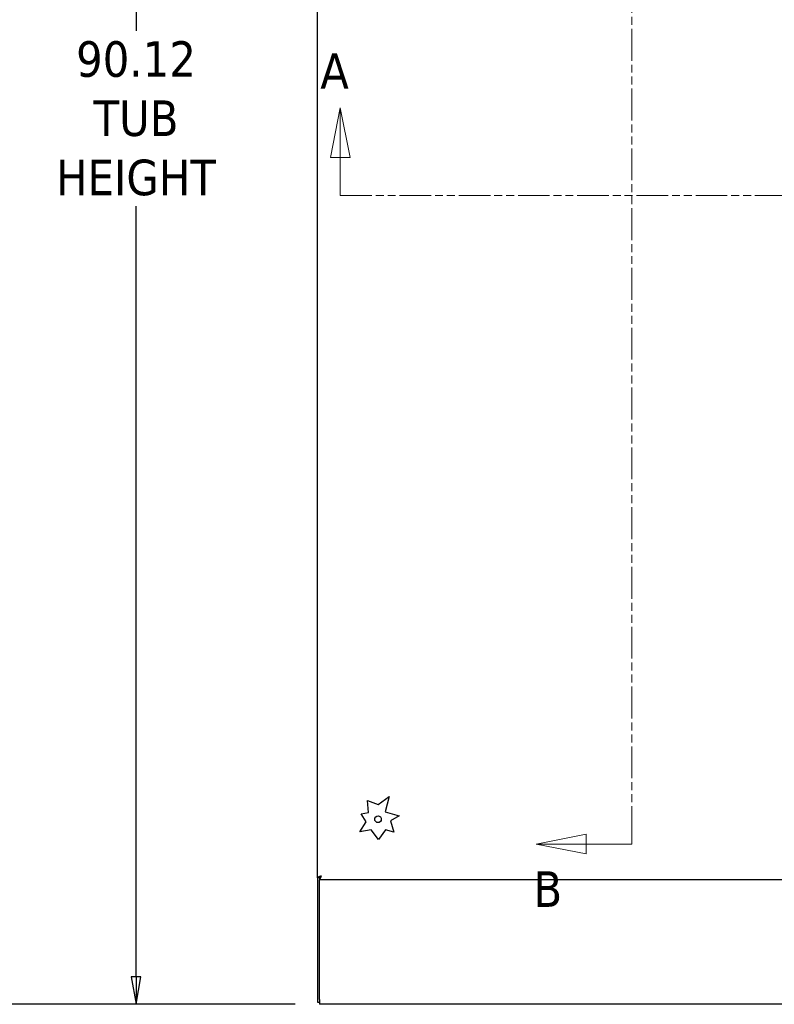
# Model space of a CAD drawing. Extents: x 785 to 1232, y 18 to 306.
# Tile 43 of 232: x 858 to 897, y 144 to 195. Entities that reach past the tile are written whole.
import ezdxf

# ---------------------------------------------------------------- set-up
doc = ezdxf.new("R2010")
doc.units = 0
doc.header["$LTSCALE"] = 4
doc.header["$MEASUREMENT"] = 0
doc.linetypes.add('DOUBLE_DASH_CHAIN', pattern=[1.2403, 0.6614, -0.0827, 0.1654, -0.0827, 0.1654, -0.0827])
doc.layers.get('0').update_dxf_attribs({"linetype": 'CONTINUOUS'})
doc.layers.get('DEFPOINTS').update_dxf_attribs({"linetype": 'CONTINUOUS'})
doc.layers.add('Section Line (ANSI)', color=7, linetype='DOUBLE_DASH_CHAIN', lineweight=5)
doc.styles.add('Note Text (ANSI)', font='tahoma.ttf')
doc.styles.add('ROMANS', font='romans.shx')
doc.dimstyles.new('Default (ANSI)', dxfattribs={"dimscale": 20, "dimtxt": 0.07, "dimasz": 0.07, "dimexe": 0.125, "dimexo": 0.0625, "dimgap": 0.031496, "dimtad": 0, "dimtih": 1, "dimtoh": 1, "dimrnd": 1e-08, "dimzin": 0, "dimdsep": 46, "dimtxsty": 'ROMANS', "dimblk": 'Filled-1', "dimcen": 0.09, "dimdle": 0.393701, "dimclrd": 256, "dimclre": 256, "dimclrt": 256, "dimadec": 0, "dimazin": 0, "dimtfac": 0.928571, "dimtofl": 0, "dimtmove": 0, "dimatfit": 3, "dimfxl": 1, "dimtolj": 1, "dimtzin": 0, "dimlwd": -1, "dimlwe": -1, "dimarcsym": 0})

# ---------------------------------------------------------------- blocks, each defined once
blk = doc.blocks.new('Filled-1')
at = {"color": 0}
for p, q in [((0, 0), (-1, 0.179)), ((-1, 0.179), (-1, -0.179)), ((-1, 0), (0, 0)), ((-1, -0.179), (0, 0))]:
    blk.add_line(p, q, dxfattribs=at)
at = {"color": 0, "flags": 128}
blk.add_lwpolyline([(-1, -0.179), (0, 0), (-1, 0.179), (-1, -0.179)], dxfattribs=at)
at = {"color": 0}
blk.add_solid([(-1, -0.179), (0, 0), (-1, 0.179), (-1, -0.179)], dxfattribs=at)
blk = doc.blocks.new('*D4')
at = {"transparency": 16777216}
for p, q in [((873.567, 236.968), (849.414, 236.968)), ((851.914, 235.568), (851.914, 195.491)), ((851.914, 145.74), (851.914, 186.436)), ((872.317, 144.34), (849.414, 144.34))]:
    blk.add_line(p, q, dxfattribs=at)
at = {"layer": 'DEFPOINTS', "color": 0, "transparency": 16777216}
for p in [(851.914, 236.968), (874.817, 236.968), (873.567, 144.34)]:
    blk.add_point(p, dxfattribs=at)
at = {"transparency": 16777216, "xscale": 1.400000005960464, "yscale": 1.400000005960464, "zscale": 1.400000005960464}
for p, rotation in [((851.914, 236.968), 90), ((851.914, 144.34), 270)]:
    blk.add_blockref('Filled-1', p, dxfattribs=dict(at, rotation=rotation))
at = {"transparency": 16777216, "insert": (851.914, 190.964), "char_height": 1.4, "attachment_point": 5, "style": 'ROMANS'}
blk.add_mtext('\\A1;\\fTahoma|b0|i0;\\H1.8200;(92.6)\\P\\fTahoma|b0|i0;\\H1.8200;TOTAL\\P\\fTahoma|b0|i0;\\H1.8200;HEIGHT', dxfattribs=at)
blk = doc.blocks.new('2dTransSection0')
at = {"layer": 'Section Line (ANSI)', "linetype": 'Continuous'}
for p, q in [((3.732, 6.2359), (3.7125, 6.1379)), ((3.732, 6.1379), (3.732, 6.2359)), ((3.7515, 6.1379), (3.732, 6.2359)), ((6.2883, 6.2325), (6.2688, 6.1345)), ((6.2883, 6.1345), (6.2883, 6.2325)), ((6.3078, 6.1345), (6.2883, 6.2325)), ((3.7125, 6.1379), (3.7515, 6.1379)), ((3.732, 6.0631), (3.732, 6.1379)), ((6.2688, 6.1345), (6.3078, 6.1345)), ((6.2883, 6.0631), (6.2883, 6.1345)), ((3.732, 6.0631), (3.7477, 6.0631)), ((6.2726, 6.0631), (6.2883, 6.0631))]:
    blk.add_line(p, q, dxfattribs=at)
at = {"layer": 'Section Line (ANSI)', "linetype": 'DOUBLE_DASH_CHAIN', "ltscale": 0.023544}
blk.add_line((3.732, 6.0631), (6.2883, 6.0631), dxfattribs=at)
at = {"layer": 'Section Line (ANSI)', "linetype": 'Continuous', "flags": 128}
for points in [[(3.7515, 6.1379), (3.732, 6.2359), (3.7125, 6.1379), (3.7515, 6.1379)], [(6.3078, 6.1345), (6.2883, 6.2325), (6.2688, 6.1345), (6.3078, 6.1345)]]:
    blk.add_lwpolyline(points, dxfattribs=at)
at = {"layer": 'Section Line (ANSI)'}
for points in [[(3.7515, 6.1379), (3.732, 6.2359), (3.7125, 6.1379), (3.7515, 6.1379)], [(6.3078, 6.1345), (6.2883, 6.2325), (6.2688, 6.1345), (6.3078, 6.1345)]]:
    blk.add_solid(points, dxfattribs=at)
at = {"layer": 'Section Line (ANSI)', "char_height": 0.07, "attachment_point": 7, "style": 'Note Text (ANSI)'}
for insert in [(3.6925, 6.2735), (6.2637, 6.259)]:
    blk.add_mtext('A', dxfattribs=dict(at, insert=insert))
blk = doc.blocks.new('*D26')
at = {"transparency": 16777216}
for p, q in [((872.317, 234.465), (861.656, 234.465)), ((864.156, 233.065), (864.156, 194.207)), ((864.156, 145.74), (864.156, 185.234)), ((872.317, 144.34), (861.656, 144.34))]:
    blk.add_line(p, q, dxfattribs=at)
at = {"layer": 'DEFPOINTS', "color": 0, "transparency": 16777216}
for p in [(864.156, 234.465), (873.567, 234.465), (873.567, 144.34)]:
    blk.add_point(p, dxfattribs=at)
at = {"transparency": 16777216, "xscale": 1.400000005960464, "yscale": 1.400000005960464, "zscale": 1.400000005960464}
for p, rotation in [((864.156, 234.465), 90), ((864.156, 144.34), 270)]:
    blk.add_blockref('Filled-1', p, dxfattribs=dict(at, rotation=rotation))
at = {"transparency": 16777216, "insert": (864.156, 189.721), "char_height": 1.4, "attachment_point": 5, "style": 'ROMANS'}
blk.add_mtext('\\A1;\\fTahoma|b0|i0;\\H1.8200;90.12\\P\\fTahoma|b0|i0;\\H1.8200;TUB\\P\\fTahoma|b0|i0;\\H1.8200;HEIGHT', dxfattribs=at)
blk = doc.blocks.new('2dTransSection1')
at = {"layer": 'Section Line (ANSI)', "linetype": 'DOUBLE_DASH_CHAIN', "ltscale": 0.02375}
blk.add_line((4.3068, 8.0412), (4.3068, 4.785), dxfattribs=at)
at = {"layer": 'Section Line (ANSI)', "linetype": 'Continuous'}
for p, q in [((4.2165, 4.8045), (4.1185, 4.785)), ((4.2165, 4.7655), (4.2165, 4.8045)), ((4.3068, 4.8009), (4.3068, 4.785)), ((4.2165, 4.785), (4.1185, 4.785)), ((4.1185, 4.785), (4.2165, 4.7655)), ((4.3068, 4.785), (4.2165, 4.785))]:
    blk.add_line(p, q, dxfattribs=at)
at = {"layer": 'Section Line (ANSI)', "linetype": 'Continuous', "flags": 128}
blk.add_lwpolyline([(4.2165, 4.8045), (4.1185, 4.785), (4.2165, 4.7655), (4.2165, 4.8045)], dxfattribs=at)
at = {"layer": 'Section Line (ANSI)'}
blk.add_solid([(4.2165, 4.8045), (4.1185, 4.785), (4.2165, 4.7655), (4.2165, 4.8045)], dxfattribs=at)
at = {"layer": 'Section Line (ANSI)', "insert": (4.1128, 4.6613), "char_height": 0.07, "attachment_point": 7, "style": 'Note Text (ANSI)'}
blk.add_mtext('B', dxfattribs=at)

msp = doc.modelspace()

# ---------------------------------------------------------------- linework, layer by layer
for p, q in [((873.459, 150.82), (873.459, 231.985)), ((876.563, 154.569), (877.135, 154.99)), ((877.135, 154.99), (876.937, 154.207)), ((876.069, 154.165), (876.03, 154.78)), ((876.03, 154.78), (876.563, 154.569)), ((875.701, 154.104), (876.069, 154.165)), ((875.95, 153.697), (875.701, 154.104)), ((876.937, 154.207), (877.645, 154)), ((877.645, 154), (877.207, 153.745)), ((875.63, 153.18), (875.95, 153.697)), ((877.207, 153.745), (877.376, 153.159)), ((876.218, 153.279), (875.63, 153.18)), ((876.579, 152.788), (876.218, 153.279)), ((876.948, 153.284), (876.579, 152.788)), ((877.376, 153.159), (876.948, 153.284)), ((873.567, 150.819), (873.567, 150.837)), ((873.563, 150.82), (873.459, 150.82)), ((873.463, 150.82), (873.463, 144.444)), ((873.564, 150.819), (873.564, 150.715)), ((908.354, 150.715), (873.564, 150.715)), ((873.567, 144.585), (873.567, 150.715)), ((873.463, 144.444), (873.567, 144.444)), ((873.567, 144.585), (873.567, 144.34)), ((945.484, 144.34), (873.567, 144.34))]:
    msp.add_line(p, q)
msp.add_circle((876.563, 153.819), 0.169)
for points, knots in [([(873.657, 150.913), (873.595, 150.894), (873.534, 150.876), (873.498, 150.857), (873.473, 150.845), (873.459, 150.832), (873.459, 150.82)], [0, 0, 0, 0, 0.935327, 0.935327, 0.935327, 1.570796, 1.570796, 1.570796, 1.570796]), ([(873.657, 150.913), (873.622, 150.891), (873.587, 150.868), (873.572, 150.846), (873.566, 150.837), (873.563, 150.829), (873.563, 150.82)], [0, 0, 0, 0, 1.127197, 1.127197, 1.127197, 1.570796, 1.570796, 1.570796, 1.570796]), ([(873.564, 150.715), (873.582, 150.715), (873.601, 150.746), (873.619, 150.795), (873.632, 150.829), (873.644, 150.871), (873.657, 150.913)], [0, 0, 0, 0, 0.935327, 0.935327, 0.935327, 1.570796, 1.570796, 1.570796, 1.570796]), ([(873.657, 150.913), (873.635, 150.878), (873.612, 150.843), (873.59, 150.828), (873.581, 150.822), (873.573, 150.819), (873.564, 150.819)], [0, 0, 0, 0, 1.127197, 1.127197, 1.127197, 1.570796, 1.570796, 1.570796, 1.570796])]:
    msp.add_open_spline(points, degree=3, knots=knots)

# ---------------------------------------------------------------- block references
at = {"xscale": 26, "yscale": 26, "zscale": 26}
for name in ['2dTransSection1', '2dTransSection0']:
    msp.add_blockref(name, (777.596, 28.138), dxfattribs=at)

# ---------------------------------------------------------------- dimensions: what is measured, and where the dimension line sits
for base, p1, p2, text, override, picture, middle in [((851.914, 236.968), (873.567, 144.34), (874.817, 236.968), '\\fTahoma|b0|i0;\\H1.8200;(<>)\\P\\fTahoma|b0|i0;\\H1.8200;TOTAL\\P\\fTahoma|b0|i0;\\H1.8200;HEIGHT', {"dimgap": 0.031496, "dimdec": 1, "dimtol": 0, "dimlim": 0, "dimtp": 0, "dimtm": 0, "dimtdec": 1, "dimatfit": 1}, '*D4', (851.914, 190.964)), ((864.156153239, 234.465037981), (873.567078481, 144.340037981), (873.567078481, 234.465037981), '\\fTahoma|b0|i0;\\H1.8200;<>\\P\\fTahoma|b0|i0;\\H1.8200;TUB\\P\\fTahoma|b0|i0;\\H1.8200;HEIGHT', {"dimgap": 0.031496, "dimdec": 2, "dimtol": 0, "dimlim": 0, "dimtp": 0, "dimtm": 0, "dimtdec": 2, "dimatfit": 1}, '*D26', (864.156153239, 189.720841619))]:
    dim = msp.add_linear_dim(base=base, p1=p1, p2=p2, angle=90, text=text, dimstyle='Default (ANSI)', override=override)
    dim.commit()
    dim.dimension.update_dxf_attribs({"geometry": picture, "text_midpoint": middle, "dimtype": 160})

doc.saveas('drawing.dxf')
